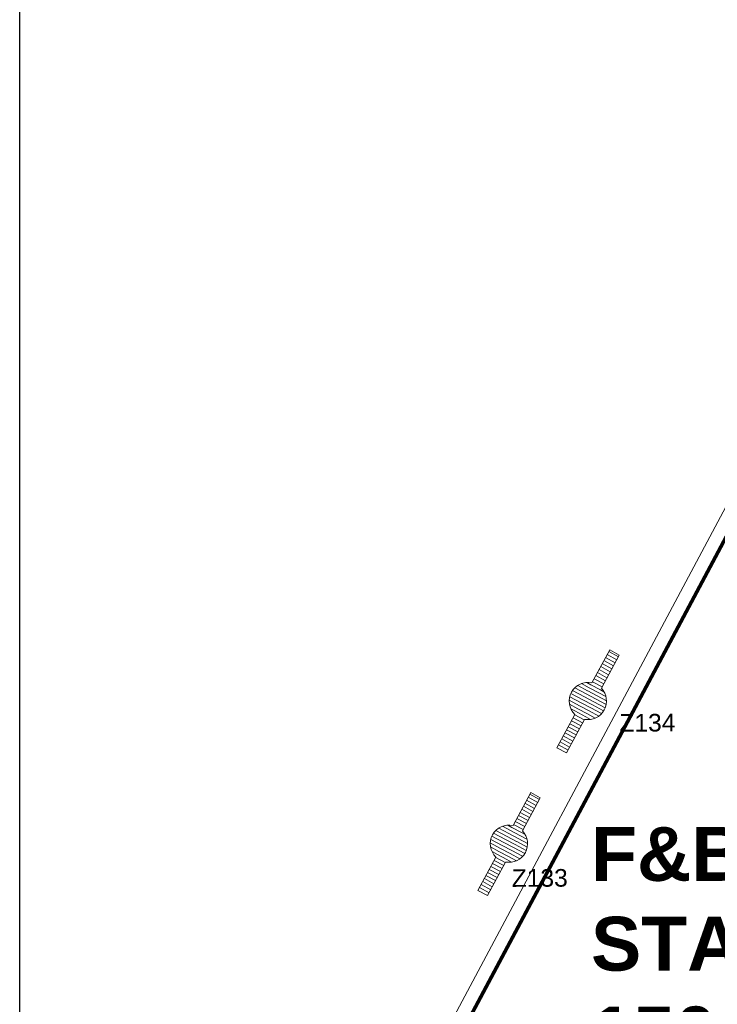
# Model space of a CAD drawing. Header units: millimetres. Extents: x 21148.2 to 21239.2, y 30135 to 30201.8.
# Tile 91 of 189: x 21149.2 to 21158.9, y 30165.1 to 30178.8. Entities that reach past the tile are written whole.
import ezdxf

# ---------------------------------------------------------------- set-up
doc = ezdxf.new("R2010")
doc.units = ezdxf.units.MM
for name, color, linetype, lineweight in [('AR-T1E-20-L1$0$ENHANCE PTB LVL 1 - BUILDING WALLS$0$A-FLOR-OTLN', 7, 'Continuous', 13), ('AR-T1E-20-L1$0$ENHANCE PTB LVL 1 - BUILDING WALLS$0$I-FURN', 7, 'Continuous', 13), ('AR-T1E-20-L1$0$IMPROVEMENTS - ENHANCE PTB LVL 1 - STEEL COLUMNS$0$EAST PTB LVL 1 - ADVERT$0$1$0$EAST  PTB LEVEL 1-ADVERTISE$0$Adver', 7, 'Continuous', 13), ('AR-T1E-20-L1$0$IMPROVEMENTS - ENHANCE PTB LVL 1 - STEEL COLUMNS$0$I-ANNO-XREF', 7, 'Continuous', 13)]:
    doc.layers.add(name, color=color, linetype=linetype, lineweight=lineweight)
doc.styles.add('AR-T1E-20-L1$0$IMPROVEMENTS - ENHANCE PTB LVL 1 - STEEL COLUMNS$0$EAST PTB LVL 1 - ADVERT$0$1$0$EAST  PTB LEVEL 1-ADVERTISE$0$Standard', font='arial.ttf')
doc.styles.get("Standard").update_dxf_attribs({"font": 'arial.ttf'})

# ---------------------------------------------------------------- blocks, each defined once
blk = doc.blocks.new('AR-T1E-20-L1$0$IMPROVEMENTS - ENHANCE PTB LVL 1 - STEEL COLUMNS$0$EAST PTB LVL 1 - ADVERT')
at = {"layer": 'AR-T1E-20-L1$0$IMPROVEMENTS - ENHANCE PTB LVL 1 - STEEL COLUMNS$0$EAST PTB LVL 1 - ADVERT$0$1$0$EAST  PTB LEVEL 1-ADVERTISE$0$Adver'}
h = blk.add_hatch(dxfattribs=at)
h.set_pattern_fill('ANSI31', color=256, scale=15, angle=-73.392, style=0)
h.set_pattern_definition([(331.607955, (-470.796, 943.924), (22.645786, 41.896408), [])])
edge = h.paths.add_edge_path()
edge.add_line((233006, -41814), (232872, -41744))
edge.add_line((232872, -41744), (233126, -41278))
edge.add_arc((233307, -41093), 259, 77.1625, 225.6505, ccw=False)
edge.add_line((233364, -40840), (233614, -40383))
edge.add_line((233614, -40383), (233746, -40455))
edge.add_line((233746, -40455), (233495, -40915))
edge.add_arc((233307, -41093), 259, -100.4987, 43.3118, ccw=False)
edge.add_line((233260, -41348), (233006, -41814))
h = blk.add_hatch(dxfattribs=at)
h.set_pattern_fill('ANSI31', color=256, scale=15, angle=-73.392, style=0)
h.set_pattern_definition([(331.607955, (-647.102, 732.79), (22.645786, 41.896408), [])])
edge = h.paths.add_edge_path()
edge.add_line((231899, -43796), (231765, -43726))
edge.add_line((231765, -43726), (232019, -43260))
edge.add_arc((232200, -43075), 259, 77.1625, 225.6505, ccw=False)
edge.add_line((232258, -42822), (232507, -42365))
edge.add_line((232507, -42365), (232639, -42437))
edge.add_line((232639, -42437), (232389, -42897))
edge.add_arc((232200, -43075), 259, -100.4987, 43.3118, ccw=False)
edge.add_line((232153, -43330), (231899, -43796))
at = {"layer": 'AR-T1E-20-L1$0$IMPROVEMENTS - ENHANCE PTB LVL 1 - STEEL COLUMNS$0$EAST PTB LVL 1 - ADVERT$0$1$0$EAST  PTB LEVEL 1-ADVERTISE$0$Adver', "ltscale": 0.25}
for points in [[(233006, -41814), (232872, -41744), (233126, -41278, -0.756898), (233364, -40840), (233614, -40383), (233746, -40455), (233495, -40915, -0.72528), (233260, -41348)], [(231899, -43796), (231765, -43726), (232019, -43260, -0.756898), (232258, -42822), (232507, -42365), (232639, -42437), (232389, -42897, -0.72528), (232153, -43330)]]:
    blk.add_lwpolyline(points, format="xyb", close=True, dxfattribs=at)
at = {"layer": 'AR-T1E-20-L1$0$IMPROVEMENTS - ENHANCE PTB LVL 1 - STEEL COLUMNS$0$EAST PTB LVL 1 - ADVERT$0$1$0$EAST  PTB LEVEL 1-ADVERTISE$0$Adver', "ltscale": 0.25, "char_height": 245, "attachment_point": 1, "style": 'AR-T1E-20-L1$0$IMPROVEMENTS - ENHANCE PTB LVL 1 - STEEL COLUMNS$0$EAST PTB LVL 1 - ADVERT$0$1$0$EAST  PTB LEVEL 1-ADVERTISE$0$Standard'}
for s, insert in [('Z134', (233744, -41276)), ('Z133', (232237, -43431))]:
    blk.add_mtext_dynamic_manual_height_columns(s, width=1840.98, gutter_width=1000, heights=[0], dxfattribs=dict(at, insert=insert))

msp = doc.modelspace()

# ---------------------------------------------------------------- linework, layer by layer
msp.add_lwpolyline([(21149.169, 30201.831), (21233.369, 30201.831), (21233.369, 30147.204), (21149.169, 30147.204)], close=True)
at = {"layer": 'AR-T1E-20-L1$0$ENHANCE PTB LVL 1 - BUILDING WALLS$0$A-FLOR-OTLN', "ltscale": 0.25, "const_width": 0.05}
msp.add_lwpolyline([(21161.949, 30177.172), (21162.866, 30177.141, 0.281949), (21162.897, 30175.263, 0.085536), (21163.844, 30174.124), (21163.854, 30155.683), (21154.556, 30153.858, -0.550633), (21151.797, 30158.131), (21161.949, 30177.172)], format="xyb", dxfattribs=at)
at = {"layer": 'AR-T1E-20-L1$0$ENHANCE PTB LVL 1 - BUILDING WALLS$0$I-FURN'}
msp.add_lwpolyline([(21151.618, 30158.22), (21161.78, 30177.281, -0.430225), (21166.684, 30177.786), (21178.831, 30162.449, -0.43714), (21176.964, 30158.053), (21154.577, 30153.658, -0.553804), (21151.62, 30158.226)], format="xyb", dxfattribs=at)
msp.add_lwpolyline([(21151.797, 30158.131), (21161.949, 30177.172, -0.426961), (21166.539, 30177.646), (21178.658, 30162.344, -0.433306), (21176.91, 30158.246), (21154.556, 30153.858, -0.550633)], format="xyb", close=True, dxfattribs=at)

# ---------------------------------------------------------------- block references
at = {"layer": 'AR-T1E-20-L1$0$IMPROVEMENTS - ENHANCE PTB LVL 1 - STEEL COLUMNS$0$I-ANNO-XREF', "xscale": 0.001, "yscale": 0.001, "zscale": 0.001, "rotation": 0.2299050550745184}
msp.add_blockref('AR-T1E-20-L1$0$IMPROVEMENTS - ENHANCE PTB LVL 1 - STEEL COLUMNS$0$EAST PTB LVL 1 - ADVERT', (20923.607, 30209.515), dxfattribs=at)

# ---------------------------------------------------------------- texts
at = {"insert": (21157.121, 30167.605, 10.833), "char_height": 0.75, "width": 51.9285, "attachment_point": 1}
msp.add_mtext('{\\fArial|b1|i0|c0|p34;F&B\\PSTARBUCKS^J150 Sqm.}', dxfattribs=at)

doc.saveas('drawing.dxf')
